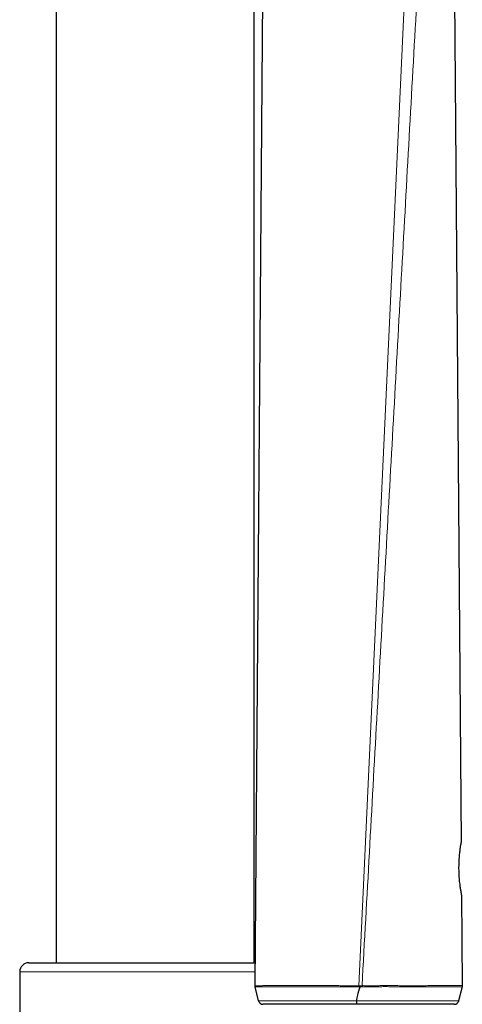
# Model space of a CAD drawing. Header units: millimetres. Extents: x 8 to 2230, y 12 to 2204.
# Tile 151 of 163: x 1567 to 1616, y 1709 to 1818. Entities that reach past the tile are written whole.
import ezdxf

# ---------------------------------------------------------------- set-up
doc = ezdxf.new("R2010")
doc.units = ezdxf.units.MM

msp = doc.modelspace()

# ---------------------------------------------------------------- linework, layer by layer
at = {"color": 7, "linetype": 'Continuous', "lineweight": 30}
for p, q in [((1592.58, 1713.84), (1592.58, 2041.51)), ((1570.68, 2040.42), (1570.68, 1713.84)), ((1592.66, 1711.31), (1593.8, 1853.26)), ((1614.68, 1826.9), (1615.46, 1727.15)), ((1615.51, 1721.35), (1615.58, 1711.31)), ((1567.63, 1713.84), (1592.69, 1713.84)), ((1566.63, 1712.84), (1566.63, 1592.84)), ((1592.68, 1711.19), (1592.66, 1711.31)), ((1593.05, 1709.63), (1592.68, 1711.19)), ((1615.57, 1711.19), (1615.18, 1709.63)), ((1615.58, 1711.31), (1615.57, 1711.19)), ((1593.05, 1709.63), (1593.05, 1709.63)), ((1593.62, 1709.25), (1593.62, 1709.25)), ((1614.62, 1709.25), (1614.62, 1709.25)), ((1615.18, 1709.63), (1615.18, 1709.63))]:
    msp.add_line(p, q, dxfattribs=at)
at = {"color": 252, "linetype": 'Continuous', "lineweight": 0}
for p, q in [((1609.65, 1830.36), (1604.14, 1711.3)), ((1592.68, 1712.84), (1566.63, 1712.84)), ((1604.14, 1711.18), (1604.14, 1711.3)), ((1604.27, 1711.18), (1604.14, 1711.18)), ((1604.49, 1711.18), (1604.49, 1711.3))]:
    msp.add_line(p, q, dxfattribs=at)
at = {"color": 7, "linetype": 'Continuous', "lineweight": 30, "flags": 128}
for points in [[(1615.49, 1721.46), (1615.49, 1721.46), (1615.49, 1721.46), (1615.49, 1721.48), (1615.48, 1721.5), (1615.48, 1721.54), (1615.47, 1721.59), (1615.46, 1721.66), (1615.44, 1721.73), (1615.43, 1721.82), (1615.41, 1721.92), (1615.4, 1722.02), (1615.38, 1722.13), (1615.36, 1722.25), (1615.34, 1722.38), (1615.33, 1722.53), (1615.31, 1722.68), (1615.29, 1722.84), (1615.28, 1723), (1615.26, 1723.17), (1615.25, 1723.35), (1615.24, 1723.53), (1615.23, 1723.71), (1615.22, 1723.89), (1615.22, 1724.07), (1615.21, 1724.25), (1615.21, 1724.43), (1615.22, 1724.61), (1615.22, 1724.79), (1615.23, 1724.97), (1615.23, 1725.15), (1615.24, 1725.32), (1615.26, 1725.49), (1615.27, 1725.65), (1615.28, 1725.8), (1615.3, 1725.95), (1615.31, 1726.1), (1615.33, 1726.23), (1615.35, 1726.36), (1615.36, 1726.48), (1615.38, 1726.59), (1615.39, 1726.69), (1615.4, 1726.77), (1615.42, 1726.85), (1615.43, 1726.91), (1615.44, 1726.97), (1615.44, 1727.01), (1615.45, 1727.04), (1615.45, 1727.06), (1615.45, 1727.07), (1615.45, 1727.07), (1615.46, 1727.08), (1615.46, 1727.08), (1615.46, 1727.1), (1615.46, 1727.12), (1615.46, 1727.15), (1615.46, 1727.15)], [(1615.45, 1727.03), (1615.45, 1727.06), (1615.46, 1727.15)], [(1615.51, 1721.35), (1615.5, 1721.44), (1615.48, 1721.5)]]:
    msp.add_lwpolyline(points, dxfattribs=at)
at = {"color": 7, "linetype": 'Continuous', "lineweight": 30}
for centre, radius, start, end in [((1567.63, 1712.84), 1, 90, 180), ((1593.53, 1709.75), 0.5, 193.3665, 270.0268), ((1614.7, 1709.75), 0.5, 269.8028, 346.0066)]:
    msp.add_arc(centre, radius, start, end, dxfattribs=at)
at = {"color": 252, "linetype": 'Continuous', "lineweight": 0}
for points, knots in [([(1611.04, 1829.14), (1610.77, 1824.23), (1610.22, 1814.41), (1609.4, 1799.68), (1608.58, 1784.95), (1607.76, 1770.22), (1606.94, 1755.5), (1606.12, 1740.77), (1605.31, 1726.04), (1604.76, 1716.22), (1604.49, 1711.31)], [0, 0, 0, 0, 0.125, 0.25, 0.375, 0.5, 0.625, 0.75, 0.875, 1, 1, 1, 1]), ([(1615.51, 1721.35), (1615.51, 1721.35), (1615.51, 1721.35), (1615.5, 1721.37), (1615.49, 1721.42), (1615.48, 1721.51), (1615.46, 1721.59), (1615.44, 1721.7), (1615.42, 1721.82), (1615.39, 1721.99), (1615.36, 1722.21), (1615.33, 1722.45), (1615.3, 1722.68), (1615.28, 1722.9), (1615.26, 1723.12), (1615.24, 1723.35), (1615.22, 1723.59), (1615.21, 1723.83), (1615.21, 1724.07), (1615.2, 1724.31), (1615.21, 1724.56), (1615.21, 1724.8), (1615.22, 1725.03), (1615.23, 1725.26), (1615.25, 1725.48), (1615.26, 1725.7), (1615.28, 1725.9), (1615.3, 1726.09), (1615.33, 1726.27), (1615.35, 1726.44), (1615.37, 1726.59), (1615.39, 1726.73), (1615.41, 1726.85), (1615.42, 1726.95), (1615.44, 1727.03), (1615.45, 1727.09), (1615.46, 1727.14), (1615.46, 1727.15), (1615.46, 1727.15)], [0, 0, 0, 0, 0.000007, 0.039806, 0.080213, 0.107573, 0.133938, 0.160477, 0.187284, 0.214461, 0.254042, 0.29424, 0.321477, 0.347824, 0.374362, 0.401205, 0.428468, 0.454388, 0.480505, 0.506929, 0.533776, 0.559415, 0.585294, 0.611366, 0.637882, 0.66387, 0.690042, 0.716494, 0.743325, 0.769872, 0.796602, 0.823901, 0.851395, 0.878199, 0.905186, 0.932747, 0.960505, 1, 1, 1, 1]), ([(1592.66, 1711.31), (1592.66, 1711.31), (1592.66, 1711.31), (1592.67, 1711.3), (1592.71, 1711.3), (1592.76, 1711.3), (1592.83, 1711.3), (1592.93, 1711.3), (1593.04, 1711.3), (1593.18, 1711.3), (1593.34, 1711.3), (1593.52, 1711.31), (1593.71, 1711.31), (1593.93, 1711.31), (1594.17, 1711.31), (1594.42, 1711.31), (1594.7, 1711.31), (1595.01, 1711.31), (1595.33, 1711.31), (1595.67, 1711.31), (1596.01, 1711.31), (1596.36, 1711.31), (1596.73, 1711.31), (1597.16, 1711.31), (1597.63, 1711.31), (1598.15, 1711.31), (1598.62, 1711.31), (1599.08, 1711.31), (1599.52, 1711.31), (1599.97, 1711.31), (1600.49, 1711.31), (1601.05, 1711.31), (1601.65, 1711.32), (1602.22, 1711.3), (1602.81, 1711.3), (1603.33, 1711.3), (1603.78, 1711.3), (1604.02, 1711.3), (1604.14, 1711.3)], [0, 0, 0, 0, 0.000003, 0.034442, 0.062828, 0.09125, 0.119843, 0.148474, 0.17738, 0.206327, 0.235456, 0.264628, 0.293128, 0.32167, 0.350416, 0.379207, 0.40833, 0.437504, 0.466901, 0.496355, 0.523103, 0.549919, 0.576781, 0.603716, 0.640847, 0.672033, 0.703307, 0.728687, 0.754118, 0.779775, 0.805488, 0.841195, 0.871217, 0.901342, 0.931984, 0.962741, 0.981358, 1, 1, 1, 1]), ([(1604.14, 1711.18), (1603.98, 1711.18), (1603.67, 1711.18), (1603.21, 1711.18), (1602.74, 1711.18), (1602.24, 1711.18), (1601.69, 1711.2), (1601.08, 1711.19), (1600.43, 1711.19), (1599.8, 1711.19), (1599.23, 1711.19), (1598.7, 1711.19), (1598.19, 1711.19), (1597.66, 1711.19), (1597.17, 1711.19), (1596.74, 1711.19), (1596.37, 1711.19), (1596.02, 1711.19), (1595.68, 1711.19), (1595.35, 1711.19), (1595.04, 1711.18), (1594.74, 1711.19), (1594.46, 1711.19), (1594.2, 1711.19), (1593.95, 1711.19), (1593.73, 1711.19), (1593.53, 1711.19), (1593.36, 1711.18), (1593.2, 1711.18), (1593.06, 1711.18), (1592.95, 1711.18), (1592.85, 1711.18), (1592.78, 1711.18), (1592.72, 1711.18), (1592.68, 1711.18), (1592.68, 1711.19), (1592.68, 1711.19)], [0, 0, 0, 0, 0.023775, 0.047604, 0.071659, 0.095768, 0.126394, 0.157129, 0.194355, 0.23145, 0.262635, 0.293917, 0.325701, 0.357578, 0.396147, 0.422894, 0.449713, 0.47658, 0.503517, 0.531995, 0.560524, 0.589276, 0.618077, 0.647224, 0.676417, 0.70583, 0.73529, 0.763674, 0.792099, 0.820703, 0.849347, 0.878272, 0.907236, 0.93638, 0.965563, 1, 1, 1, 1]), ([(1604.14, 1711.3), (1604.14, 1711.3), (1604.18, 1711.3), (1604.23, 1711.3), (1604.27, 1711.29)], [0, 0, 0, 0, 0.000408, 1, 1, 1, 1]), ([(1604.27, 1711.29), (1604.31, 1711.3), (1604.38, 1711.3), (1604.46, 1711.3), (1604.49, 1711.3), (1604.49, 1711.3)], [0, 0, 0, 0, 0.596544, 0.999725, 1, 1, 1, 1]), ([(1604.49, 1711.18), (1604.46, 1711.18), (1604.39, 1711.18), (1604.31, 1711.17), (1604.27, 1711.17)], [0, 0, 0, 0, 0.388865, 1, 1, 1, 1]), ([(1604.49, 1711.31), (1604.58, 1711.31), (1604.78, 1711.31), (1605.14, 1711.29), (1605.57, 1711.29), (1606.03, 1711.3), (1606.46, 1711.31), (1606.87, 1711.32), (1607.27, 1711.32), (1607.66, 1711.32), (1608.06, 1711.31), (1608.44, 1711.31), (1608.82, 1711.3), (1609.22, 1711.3), (1609.63, 1711.3), (1610.05, 1711.3), (1610.46, 1711.3), (1610.85, 1711.3), (1611.24, 1711.3), (1611.61, 1711.31), (1611.96, 1711.31), (1612.32, 1711.31), (1612.68, 1711.31), (1613.03, 1711.31), (1613.36, 1711.31), (1613.66, 1711.31), (1613.94, 1711.31), (1614.19, 1711.31), (1614.42, 1711.31), (1614.63, 1711.31), (1614.81, 1711.31), (1614.98, 1711.31), (1615.13, 1711.31), (1615.26, 1711.31), (1615.35, 1711.31), (1615.45, 1711.31), (1615.53, 1711.31), (1615.58, 1711.31), (1615.58, 1711.31), (1615.58, 1711.31), (1615.58, 1711.31)], [0, 0, 0, 0, 0.015343, 0.030689, 0.056396, 0.082103, 0.103617, 0.125131, 0.146864, 0.168596, 0.190562, 0.212529, 0.234705, 0.256882, 0.283033, 0.309185, 0.335619, 0.362052, 0.388842, 0.415633, 0.442694, 0.469756, 0.500903, 0.532165, 0.563428, 0.594801, 0.624172, 0.653544, 0.683154, 0.712765, 0.742679, 0.772593, 0.802742, 0.83289, 0.858876, 0.884861, 0.926678, 0.968495, 0.999997, 1, 1, 1, 1]), ([(1615.57, 1711.19), (1615.57, 1711.19), (1615.56, 1711.18), (1615.49, 1711.18), (1615.39, 1711.18), (1615.27, 1711.18), (1615.12, 1711.18), (1614.98, 1711.18), (1614.81, 1711.19), (1614.63, 1711.19), (1614.42, 1711.19), (1614.19, 1711.19), (1613.93, 1711.19), (1613.66, 1711.19), (1613.35, 1711.19), (1613.02, 1711.19), (1612.67, 1711.19), (1612.32, 1711.19), (1611.97, 1711.19), (1611.62, 1711.19), (1611.26, 1711.18), (1610.88, 1711.18), (1610.48, 1711.18), (1610.07, 1711.18), (1609.64, 1711.18), (1609.16, 1711.18), (1608.61, 1711.19), (1607.98, 1711.19), (1607.33, 1711.2), (1606.68, 1711.2), (1606.09, 1711.18), (1605.52, 1711.17), (1605.08, 1711.18), (1604.73, 1711.18), (1604.57, 1711.19), (1604.49, 1711.19)], [0, 0, 0, 0, 0.041576, 0.083258, 0.125156, 0.167164, 0.196502, 0.225879, 0.255447, 0.285056, 0.314971, 0.344932, 0.375099, 0.405316, 0.436456, 0.467688, 0.498983, 0.530377, 0.556495, 0.582656, 0.60903, 0.635452, 0.662227, 0.689056, 0.716127, 0.743259, 0.775447, 0.813315, 0.851375, 0.884541, 0.917857, 0.945995, 0.974234, 0.987112, 1, 1, 1, 1]), ([(1593.05, 1709.63), (1593.05, 1709.63), (1593.05, 1709.63), (1593.08, 1709.63), (1593.13, 1709.63), (1593.19, 1709.63), (1593.28, 1709.63), (1593.39, 1709.63), (1593.52, 1709.63), (1593.66, 1709.63), (1593.82, 1709.63), (1593.99, 1709.63), (1594.18, 1709.63), (1594.39, 1709.63), (1594.61, 1709.63), (1594.86, 1709.63), (1595.12, 1709.63), (1595.4, 1709.63), (1595.71, 1709.63), (1596.07, 1709.63), (1596.48, 1709.63), (1596.92, 1709.63), (1597.36, 1709.63), (1597.75, 1709.63), (1598.11, 1709.63), (1598.44, 1709.63), (1598.79, 1709.63), (1599.14, 1709.63), (1599.51, 1709.63), (1599.88, 1709.63), (1600.26, 1709.63), (1600.65, 1709.63), (1601.03, 1709.63), (1601.42, 1709.63), (1601.81, 1709.63), (1602.21, 1709.63), (1602.62, 1709.63), (1603.04, 1709.63), (1603.46, 1709.63), (1603.74, 1709.63), (1603.88, 1709.63)], [0, 0, 0, 0, 0.028829, 0.057694, 0.086728, 0.115799, 0.145143, 0.174527, 0.204093, 0.233701, 0.260685, 0.287701, 0.314877, 0.342088, 0.369556, 0.397063, 0.42474, 0.45246, 0.482068, 0.511731, 0.547586, 0.583547, 0.613748, 0.644019, 0.666089, 0.688189, 0.710464, 0.732739, 0.755148, 0.777557, 0.800161, 0.822804, 0.844384, 0.866015, 0.887679, 0.909391, 0.931951, 0.954583, 0.977259, 1, 1, 1, 1]), ([(1603.88, 1709.63), (1604.09, 1709.63), (1604.48, 1709.63), (1605.07, 1709.63), (1605.61, 1709.63), (1606.11, 1709.63), (1606.58, 1709.63), (1607.04, 1709.63), (1607.47, 1709.63), (1607.9, 1709.63), (1608.31, 1709.63), (1608.72, 1709.63), (1609.11, 1709.63), (1609.5, 1709.63), (1609.89, 1709.63), (1610.26, 1709.63), (1610.69, 1709.63), (1611.16, 1709.63), (1611.66, 1709.63), (1612.1, 1709.63), (1612.51, 1709.63), (1612.85, 1709.63), (1613.14, 1709.63), (1613.39, 1709.63), (1613.63, 1709.63), (1613.85, 1709.63), (1614.05, 1709.63), (1614.24, 1709.63), (1614.41, 1709.63), (1614.58, 1709.63), (1614.73, 1709.63), (1614.88, 1709.63), (1615.01, 1709.63), (1615.11, 1709.63), (1615.17, 1709.63), (1615.18, 1709.63), (1615.18, 1709.63)], [0, 0, 0, 0, 0.032329, 0.061849, 0.091485, 0.116987, 0.142566, 0.16686, 0.191207, 0.214756, 0.238353, 0.262158, 0.286013, 0.310202, 0.334391, 0.358762, 0.383132, 0.422155, 0.458652, 0.495272, 0.529294, 0.56355, 0.589751, 0.61599, 0.64239, 0.668825, 0.695507, 0.722223, 0.749094, 0.775998, 0.809181, 0.842424, 0.882925, 0.923531, 0.964294, 1, 1, 1, 1])]:
    msp.add_open_spline(points, degree=3, knots=knots, dxfattribs=at)
at = {"color": 7, "linetype": 'Continuous', "lineweight": 30}
for points, knots in [([(1603.88, 1709.63), (1603.93, 1709.84), (1604.04, 1710.36), (1604.18, 1710.87), (1604.27, 1711.17)], [0, 0, 0, 0, 0.41388, 1, 1, 1, 1]), ([(1604.27, 1711.29), (1604.27, 1711.29), (1604.27, 1711.25), (1604.27, 1711.21), (1604.27, 1711.18)], [0, 0, 0, 0, 0.1034376, 1, 1, 1, 1]), ([(1603.88, 1709.25), (1603.67, 1709.25), (1603.26, 1709.25), (1602.64, 1709.25), (1602.02, 1709.25), (1601.42, 1709.25), (1600.83, 1709.25), (1600.25, 1709.25), (1599.68, 1709.25), (1599.13, 1709.25), (1598.6, 1709.25), (1598.08, 1709.25), (1597.58, 1709.25), (1597.09, 1709.25), (1596.63, 1709.25), (1596.2, 1709.25), (1595.78, 1709.25), (1595.38, 1709.25), (1595, 1709.25), (1594.67, 1709.25), (1594.38, 1709.25), (1594.12, 1709.25), (1593.91, 1709.25), (1593.74, 1709.25), (1593.62, 1709.25), (1593.55, 1709.25), (1593.54, 1709.25), (1593.53, 1709.25)], [0, 0, 0, 0, 0.034865, 0.069842, 0.104865, 0.139856, 0.174733, 0.210357, 0.246083, 0.281854, 0.317598, 0.353237, 0.391641, 0.430142, 0.468686, 0.507206, 0.545625, 0.58969, 0.633869, 0.678098, 0.722296, 0.766378, 0.813585, 0.860913, 0.908288, 0.955628, 1, 1, 1, 1]), ([(1614.7, 1709.25), (1614.69, 1709.25), (1614.69, 1709.25), (1614.66, 1709.25), (1614.62, 1709.25), (1614.55, 1709.25), (1614.47, 1709.25), (1614.37, 1709.25), (1614.24, 1709.25), (1614.1, 1709.25), (1613.95, 1709.25), (1613.79, 1709.25), (1613.61, 1709.25), (1613.42, 1709.25), (1613.21, 1709.25), (1612.98, 1709.25), (1612.73, 1709.25), (1612.41, 1709.25), (1612.08, 1709.25), (1611.75, 1709.25), (1611.48, 1709.25), (1611.21, 1709.25), (1610.92, 1709.25), (1610.62, 1709.25), (1610.3, 1709.25), (1609.97, 1709.25), (1609.63, 1709.25), (1609.27, 1709.25), (1608.9, 1709.25), (1608.52, 1709.25), (1608.13, 1709.25), (1607.72, 1709.25), (1607.31, 1709.25), (1606.9, 1709.25), (1606.49, 1709.25), (1606.07, 1709.25), (1605.64, 1709.25), (1605.21, 1709.25), (1604.77, 1709.25), (1604.33, 1709.25), (1604.03, 1709.25), (1603.88, 1709.25)], [0, 0, 0, 0, 0.023282, 0.051805, 0.080434, 0.109098, 0.138171, 0.167282, 0.196512, 0.225782, 0.252124, 0.278497, 0.304963, 0.331461, 0.358334, 0.385243, 0.412266, 0.439329, 0.48387, 0.506354, 0.528838, 0.551432, 0.574025, 0.596837, 0.619682, 0.643018, 0.666393, 0.690096, 0.713799, 0.737686, 0.761572, 0.78583, 0.810141, 0.833303, 0.856512, 0.880114, 0.903713, 0.927573, 0.951433, 0.975708, 1, 1, 1, 1]), ([(1615.18, 1709.63), (1615.18, 1709.6), (1615.17, 1709.57), (1615.15, 1709.54), (1615.15, 1709.54)], [0, 0, 0, 0, 0.92847, 1, 1, 1, 1])]:
    msp.add_open_spline(points, degree=3, knots=knots, dxfattribs=at)
msp.add_open_spline([(1603.88, 1709.63), (1603.88, 1709.57), (1603.88, 1709.47), (1603.88, 1709.35), (1603.88, 1709.26), (1603.88, 1709.25), (1603.88, 1709.25)], degree=3, dxfattribs=at)

doc.saveas('drawing.dxf')
